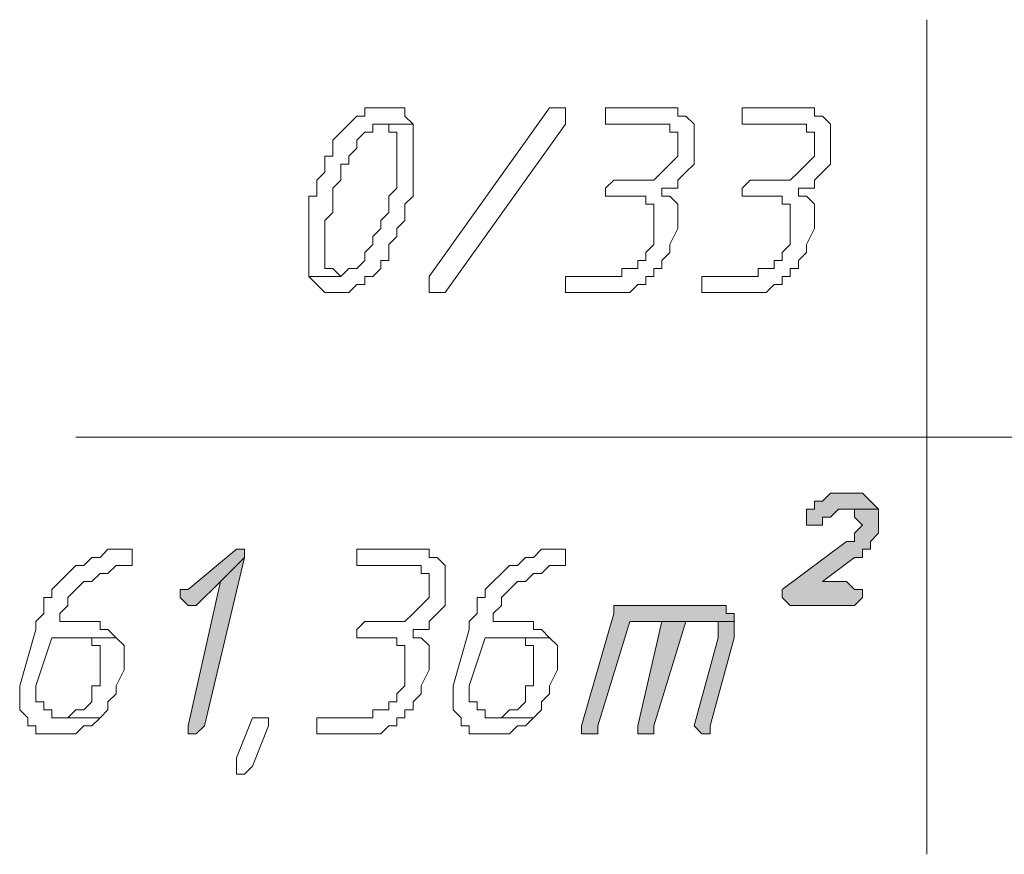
# Model space of a CAD drawing. Header units: inches. Extents: x -1441 to 3871, y -4351 to 2413.
# Tile 6 of 256: x -737 to -685, y -2661 to -2617. Entities that reach past the tile are written whole.
import ezdxf

# ---------------------------------------------------------------- set-up
doc = ezdxf.new("R2010")
doc.units = ezdxf.units.IN
doc.header["$MEASUREMENT"] = 0
doc.layers.add('at_Entity', color=7, linetype='Continuous')
doc.layers.add('at_Solid', color=7, linetype='Continuous')

msp = doc.modelspace()

# ---------------------------------------------------------------- hatches: boundary and pattern name
at = {"layer": 'at_Solid', "lineweight": 15}
for points in [[(-693.71313, -2641.68262), (-694.13293, -2641.68262), (-694.55749, -2641.68262), (-694.98206, -2642.10719), (-695.40663, -2642.10719), (-695.40663, -2642.53176), (-695.82643, -2642.53176), (-695.82643, -2643.37613), (-695.40663, -2643.37613), (-694.98206, -2643.37613), (-694.98206, -2642.95156), (-694.55749, -2642.95156), (-694.13293, -2642.53176), (-692.01962, -2642.53176), (-692.44419, -2642.10719), (-692.86399, -2641.68262), (-693.28856, -2641.68262)], [(-692.01962, -2642.53176), (-693.71313, -2642.53176), (-693.28856, -2642.53176), (-693.28856, -2642.95156), (-692.86399, -2643.37613), (-693.28856, -2643.8007), (-693.28856, -2644.22526), (-693.71313, -2644.22526), (-697.09537, -2646.76314), (-697.09537, -2647.18771), (-696.67557, -2647.61228), (-693.28856, -2647.61228), (-692.86399, -2647.18771), (-692.86399, -2646.76314), (-693.28856, -2646.76314), (-693.71313, -2646.33857), (-694.98206, -2646.33857), (-693.28856, -2645.06963), (-692.86399, -2645.06963), (-692.86399, -2644.64506), (-692.44419, -2644.64506), (-692.44419, -2644.22526), (-692.01962, -2643.8007), (-692.01962, -2642.95156)], [(-725.88019, -2644.64506), (-728.42284, -2646.76314), (-728.84264, -2646.76314), (-728.84264, -2647.18771), (-728.42284, -2647.61228), (-727.99827, -2647.61228), (-726.72933, -2646.33857), (-725.46039, -2645.06963), (-725.46039, -2644.64506)], [(-725.46039, -2645.06963), (-726.72933, -2646.33857), (-728.42284, -2653.95696), (-728.42284, -2654.38153), (-727.99827, -2654.38153), (-727.5737, -2653.95696)], [(-700.90695, -2647.61228), (-705.98746, -2647.61228), (-705.98746, -2648.03207), (-707.68097, -2653.95696), (-707.68097, -2654.38153), (-707.2564, -2654.38153), (-706.83183, -2654.38153), (-706.83183, -2653.95696), (-705.13833, -2648.45664), (-699.63801, -2648.45664), (-699.63801, -2648.03207), (-700.06258, -2648.03207), (-700.06258, -2647.61228), (-700.48238, -2647.61228)], [(-703.44959, -2648.45664), (-704.71853, -2653.95696), (-704.71853, -2654.38153), (-704.29396, -2654.38153), (-703.86939, -2654.38153), (-703.86939, -2653.95696), (-702.17588, -2648.45664), (-701.33152, -2648.45664)], [(-699.63801, -2648.45664), (-703.44959, -2648.45664), (-701.33152, -2648.45664), (-700.48238, -2648.45664), (-700.48238, -2649.30578), (-701.75132, -2653.95696), (-701.33152, -2654.38153), (-700.90695, -2654.38153), (-700.90695, -2653.95696), (-699.63801, -2649.30578), (-699.63801, -2648.88121)]]:
    msp.add_hatch(color=7, dxfattribs=at).paths.add_polyline_path(points)

# ---------------------------------------------------------------- linework, layer by layer
at = {"layer": 'at_Entity', "color": 7, "lineweight": 15}
for p, q in [((-689.47698, -2616.70938), (-689.47698, -2660.73098)), ((-718.68637, -2621.36532), (-719.10617, -2621.36532)), ((-719.10617, -2621.36532), (-719.10617, -2621.78989)), ((-718.2618, -2621.36532), (-718.68637, -2621.36532)), ((-717.83723, -2621.36532), (-718.2618, -2621.36532)), ((-717.41744, -2621.36532), (-717.83723, -2621.36532)), ((-717.83723, -2621.36532), (-717.83723, -2621.36532)), ((-716.99287, -2621.36532), (-717.41744, -2621.36532)), ((-716.99287, -2621.78989), (-716.99287, -2621.36532)), ((-715.72393, -2630.25742), (-709.37448, -2621.36532)), ((-709.37448, -2621.36532), (-708.94991, -2621.36532)), ((-708.94991, -2621.36532), (-708.52534, -2621.36532)), ((-708.52534, -2621.36532), (-708.52534, -2622.21446)), ((-703.44959, -2621.36532), (-706.41203, -2621.36532)), ((-706.41203, -2621.36532), (-706.41203, -2622.21446)), ((-702.60045, -2621.36532), (-703.44959, -2621.36532)), ((-703.44959, -2621.36532), (-703.44959, -2621.36532)), ((-702.60045, -2621.78989), (-702.60045, -2621.36532)), ((-696.251, -2621.36532), (-699.21344, -2621.36532)), ((-699.21344, -2621.36532), (-699.21344, -2622.21446)), ((-695.40663, -2621.36532), (-696.251, -2621.36532)), ((-696.251, -2621.36532), (-696.251, -2621.36532)), ((-695.40663, -2621.78989), (-695.40663, -2621.36532)), ((-719.53074, -2621.78989), (-719.95531, -2622.21446)), ((-719.10617, -2621.78989), (-719.53074, -2621.78989)), ((-719.53074, -2621.78989), (-719.53074, -2621.78989)), ((-716.5683, -2622.21446), (-716.99287, -2621.78989)), ((-702.17588, -2621.78989), (-702.60045, -2621.78989)), ((-701.75132, -2622.21446), (-702.17588, -2621.78989)), ((-694.98206, -2621.78989), (-695.40663, -2621.78989)), ((-694.55749, -2622.21446), (-694.98206, -2621.78989)), ((-719.95531, -2622.21446), (-720.37988, -2622.63426)), ((-719.95531, -2622.21446), (-719.95531, -2622.21446)), ((-718.68637, -2622.63426), (-718.68637, -2622.21446)), ((-718.68637, -2622.21446), (-718.2618, -2622.21446)), ((-716.5683, -2622.21446), (-718.2618, -2622.21446)), ((-718.2618, -2622.21446), (-717.83723, -2622.21446)), ((-718.2618, -2622.21446), (-716.5683, -2622.21446)), ((-717.83723, -2622.21446), (-717.83723, -2622.63426)), ((-716.5683, -2626.02127), (-716.5683, -2622.21446)), ((-716.5683, -2622.21446), (-716.5683, -2622.21446)), ((-708.52534, -2622.21446), (-714.87479, -2631.10179)), ((-706.41203, -2622.21446), (-703.86939, -2622.21446)), ((-703.86939, -2622.21446), (-703.02502, -2622.21446)), ((-703.02502, -2622.21446), (-703.02502, -2622.63426)), ((-701.75132, -2624.32777), (-701.75132, -2622.21446)), ((-699.21344, -2622.21446), (-696.67557, -2622.21446)), ((-696.67557, -2622.21446), (-695.82643, -2622.21446)), ((-695.82643, -2622.21446), (-695.82643, -2622.63426)), ((-694.55749, -2624.32777), (-694.55749, -2622.21446)), ((-720.37988, -2622.63426), (-720.79968, -2623.05883)), ((-720.37988, -2622.63426), (-720.37988, -2622.63426)), ((-719.53074, -2623.05883), (-719.10617, -2622.63426)), ((-719.10617, -2622.63426), (-718.68637, -2622.63426)), ((-717.83723, -2622.63426), (-717.41744, -2622.63426)), ((-717.41744, -2622.63426), (-717.41744, -2625.5967)), ((-703.02502, -2622.63426), (-702.60045, -2622.63426)), ((-702.60045, -2622.63426), (-702.60045, -2623.90797)), ((-695.82643, -2622.63426), (-695.40663, -2622.63426)), ((-695.40663, -2622.63426), (-695.40663, -2623.90797)), ((-720.79968, -2623.05883), (-720.79968, -2623.90797)), ((-719.95531, -2623.90797), (-719.53074, -2623.4834)), ((-719.53074, -2623.4834), (-719.53074, -2623.05883)), ((-720.79968, -2623.90797), (-721.22425, -2623.90797)), ((-721.22425, -2623.90797), (-721.22425, -2624.75234)), ((-719.95531, -2624.32777), (-719.95531, -2623.90797)), ((-702.60045, -2623.90797), (-703.02502, -2624.32777)), ((-695.40663, -2623.90797), (-695.82643, -2624.32777)), ((-720.37988, -2625.1769), (-720.37988, -2624.32777)), ((-720.37988, -2624.32777), (-719.95531, -2624.32777)), ((-703.02502, -2624.32777), (-703.44959, -2624.75234)), ((-703.02502, -2624.32777), (-703.02502, -2624.32777)), ((-702.17588, -2624.75234), (-701.75132, -2624.32777)), ((-695.82643, -2624.32777), (-696.251, -2624.75234)), ((-695.82643, -2624.32777), (-695.82643, -2624.32777)), ((-694.98206, -2624.75234), (-694.55749, -2624.32777)), ((-721.22425, -2624.75234), (-721.64881, -2625.1769)), ((-703.44959, -2624.75234), (-703.86939, -2625.1769)), ((-703.44959, -2624.75234), (-703.44959, -2624.75234)), ((-702.60045, -2625.1769), (-702.17588, -2624.75234)), ((-702.17588, -2624.75234), (-702.17588, -2624.75234)), ((-696.251, -2624.75234), (-696.67557, -2625.1769)), ((-696.251, -2624.75234), (-696.251, -2624.75234)), ((-695.40663, -2625.1769), (-694.98206, -2624.75234)), ((-694.98206, -2624.75234), (-694.98206, -2624.75234)), ((-721.64881, -2625.1769), (-721.64881, -2626.02127)), ((-720.79968, -2625.5967), (-720.37988, -2625.1769)), ((-705.98746, -2625.1769), (-706.41203, -2625.5967)), ((-703.86939, -2625.1769), (-705.98746, -2625.1769)), ((-705.98746, -2625.1769), (-705.98746, -2625.1769)), ((-702.60045, -2625.5967), (-702.60045, -2625.1769)), ((-698.78887, -2625.1769), (-699.21344, -2625.5967)), ((-696.67557, -2625.1769), (-698.78887, -2625.1769)), ((-698.78887, -2625.1769), (-698.78887, -2625.1769)), ((-695.40663, -2625.5967), (-695.40663, -2625.1769)), ((-721.64881, -2626.02127), (-722.06861, -2626.02127)), ((-722.06861, -2626.02127), (-722.06861, -2630.25742)), ((-720.79968, -2626.87041), (-720.79968, -2625.5967)), ((-717.41744, -2625.5967), (-717.83723, -2626.02127)), ((-717.83723, -2626.02127), (-717.83723, -2626.87041)), ((-716.99287, -2626.44584), (-716.5683, -2626.02127)), ((-706.41203, -2625.5967), (-706.41203, -2626.02127)), ((-706.41203, -2626.02127), (-705.98746, -2626.02127)), ((-705.98746, -2626.02127), (-704.71853, -2626.02127)), ((-704.71853, -2626.02127), (-704.29396, -2626.02127)), ((-704.29396, -2626.02127), (-704.29396, -2626.44584)), ((-703.44959, -2626.02127), (-703.44959, -2625.5967)), ((-703.44959, -2625.5967), (-702.60045, -2625.5967)), ((-703.02502, -2626.02127), (-703.44959, -2626.02127)), ((-702.60045, -2626.44584), (-703.02502, -2626.02127)), ((-699.21344, -2625.5967), (-699.21344, -2626.02127)), ((-699.21344, -2626.02127), (-698.78887, -2626.02127)), ((-698.78887, -2626.02127), (-697.51994, -2626.02127)), ((-697.51994, -2626.02127), (-697.09537, -2626.02127)), ((-697.09537, -2626.02127), (-697.09537, -2626.44584)), ((-696.251, -2626.02127), (-696.251, -2625.5967)), ((-696.251, -2625.5967), (-695.40663, -2625.5967)), ((-695.82643, -2626.02127), (-696.251, -2626.02127)), ((-695.40663, -2626.44584), (-695.82643, -2626.02127)), ((-716.99287, -2627.29498), (-716.99287, -2626.44584)), ((-704.29396, -2626.44584), (-703.86939, -2626.44584)), ((-703.86939, -2626.44584), (-703.86939, -2628.56392)), ((-702.60045, -2627.71478), (-702.60045, -2626.44584)), ((-697.09537, -2626.44584), (-696.67557, -2626.44584)), ((-696.67557, -2626.44584), (-696.67557, -2628.56392)), ((-695.40663, -2627.71478), (-695.40663, -2626.44584)), ((-721.22425, -2627.29498), (-720.79968, -2626.87041)), ((-717.83723, -2626.87041), (-718.2618, -2627.29498)), ((-721.22425, -2629.83285), (-721.22425, -2627.29498)), ((-718.2618, -2627.29498), (-718.2618, -2627.71478)), ((-717.41744, -2627.71478), (-716.99287, -2627.29498)), ((-718.2618, -2627.71478), (-718.68637, -2628.13935)), ((-718.68637, -2628.13935), (-718.68637, -2628.56392)), ((-717.83723, -2628.56392), (-717.41744, -2628.13935)), ((-717.41744, -2628.13935), (-717.41744, -2627.71478)), ((-703.02502, -2628.56392), (-702.60045, -2627.71478)), ((-695.82643, -2628.56392), (-695.40663, -2627.71478)), ((-718.68637, -2628.56392), (-719.10617, -2628.98371)), ((-717.83723, -2629.40828), (-717.83723, -2628.56392)), ((-703.86939, -2628.56392), (-704.29396, -2628.98371)), ((-703.02502, -2628.98371), (-703.02502, -2628.56392)), ((-696.67557, -2628.56392), (-697.09537, -2628.98371)), ((-695.82643, -2628.98371), (-695.82643, -2628.56392)), ((-719.10617, -2628.98371), (-719.10617, -2629.40828)), ((-704.29396, -2628.98371), (-704.29396, -2629.40828)), ((-703.44959, -2629.40828), (-703.02502, -2628.98371)), ((-697.09537, -2628.98371), (-697.09537, -2629.40828)), ((-696.251, -2629.40828), (-695.82643, -2628.98371)), ((-719.10617, -2629.40828), (-719.53074, -2629.83285)), ((-718.2618, -2629.83285), (-718.2618, -2629.40828)), ((-718.2618, -2629.40828), (-717.83723, -2629.40828)), ((-704.29396, -2629.40828), (-704.71853, -2629.40828)), ((-704.71853, -2629.40828), (-704.71853, -2629.83285)), ((-703.44959, -2629.83285), (-703.44959, -2629.40828)), ((-697.09537, -2629.40828), (-697.51994, -2629.40828)), ((-697.51994, -2629.40828), (-697.51994, -2629.83285)), ((-696.251, -2629.83285), (-696.251, -2629.40828)), ((-720.79968, -2629.83285), (-721.22425, -2629.83285)), ((-720.37988, -2630.25742), (-720.79968, -2629.83285)), ((-719.95531, -2629.83285), (-720.37988, -2630.25742)), ((-719.53074, -2629.83285), (-719.95531, -2629.83285)), ((-719.95531, -2629.83285), (-719.95531, -2629.83285)), ((-718.68637, -2630.25742), (-718.2618, -2629.83285)), ((-704.71853, -2629.83285), (-705.5629, -2629.83285)), ((-705.5629, -2629.83285), (-705.5629, -2630.25742)), ((-703.86939, -2630.25742), (-703.86939, -2629.83285)), ((-703.86939, -2629.83285), (-703.44959, -2629.83285)), ((-697.51994, -2629.83285), (-698.36907, -2629.83285)), ((-698.36907, -2629.83285), (-698.36907, -2630.25742)), ((-696.67557, -2630.25742), (-696.67557, -2629.83285)), ((-696.67557, -2629.83285), (-696.251, -2629.83285)), ((-720.37988, -2630.25742), (-722.06861, -2630.25742)), ((-722.06861, -2630.25742), (-721.64881, -2630.67722)), ((-722.06861, -2630.25742), (-720.37988, -2630.25742)), ((-721.64881, -2630.67722), (-721.64881, -2630.67722)), ((-721.64881, -2630.67722), (-721.22425, -2631.10179)), ((-720.37988, -2630.25742), (-720.37988, -2630.25742)), ((-719.95531, -2631.10179), (-719.53074, -2630.67722)), ((-719.53074, -2630.67722), (-719.10617, -2630.67722)), ((-719.10617, -2630.67722), (-719.10617, -2630.25742)), ((-719.10617, -2630.25742), (-718.68637, -2630.25742)), ((-718.68637, -2630.25742), (-718.68637, -2630.25742)), ((-715.72393, -2630.67722), (-715.72393, -2630.25742)), ((-715.72393, -2631.10179), (-715.72393, -2630.67722)), ((-715.72393, -2630.67722), (-715.72393, -2630.67722)), ((-705.5629, -2630.25742), (-708.52534, -2630.25742)), ((-708.52534, -2630.25742), (-708.52534, -2631.10179)), ((-705.13833, -2631.10179), (-704.71853, -2630.67722)), ((-704.71853, -2630.67722), (-704.29396, -2630.67722)), ((-704.29396, -2630.67722), (-704.29396, -2630.25742)), ((-704.29396, -2630.25742), (-703.86939, -2630.25742)), ((-698.36907, -2630.25742), (-701.33152, -2630.25742)), ((-701.33152, -2630.25742), (-701.33152, -2631.10179)), ((-697.94451, -2631.10179), (-697.51994, -2630.67722)), ((-697.51994, -2630.67722), (-697.09537, -2630.67722)), ((-697.09537, -2630.67722), (-697.09537, -2630.25742)), ((-697.09537, -2630.25742), (-696.67557, -2630.25742)), ((-721.22425, -2631.10179), (-720.79968, -2631.10179)), ((-720.79968, -2631.10179), (-720.37988, -2631.10179)), ((-720.37988, -2631.10179), (-719.95531, -2631.10179)), ((-719.95531, -2631.10179), (-719.95531, -2631.10179)), ((-715.29936, -2631.10179), (-715.72393, -2631.10179)), ((-714.87479, -2631.10179), (-715.29936, -2631.10179)), ((-708.52534, -2631.10179), (-705.13833, -2631.10179)), ((-705.13833, -2631.10179), (-705.13833, -2631.10179)), ((-701.33152, -2631.10179), (-697.94451, -2631.10179)), ((-697.94451, -2631.10179), (-697.94451, -2631.10179)), ((-734.34772, -2638.72018), (-595.93345, -2638.72018)), ((-694.98206, -2642.10719), (-695.40663, -2642.10719)), ((-695.40663, -2642.10719), (-695.40663, -2642.53176)), ((-694.55749, -2641.68262), (-694.98206, -2642.10719)), ((-694.13293, -2641.68262), (-694.55749, -2641.68262)), ((-694.55749, -2641.68262), (-694.55749, -2641.68262)), ((-693.71313, -2641.68262), (-694.13293, -2641.68262)), ((-693.28856, -2641.68262), (-693.71313, -2641.68262)), ((-692.86399, -2641.68262), (-693.28856, -2641.68262)), ((-692.44419, -2642.10719), (-692.86399, -2641.68262)), ((-692.01962, -2642.53176), (-692.44419, -2642.10719)), ((-692.44419, -2642.10719), (-692.44419, -2642.10719)), ((-695.40663, -2642.53176), (-695.82643, -2642.53176)), ((-695.82643, -2642.53176), (-695.82643, -2643.37613)), ((-694.55749, -2642.95156), (-694.13293, -2642.53176)), ((-694.13293, -2642.53176), (-692.01962, -2642.53176)), ((-692.01962, -2642.53176), (-693.71313, -2642.53176)), ((-693.71313, -2642.53176), (-693.28856, -2642.53176)), ((-693.28856, -2642.53176), (-693.28856, -2642.95156)), ((-692.01962, -2642.95156), (-692.01962, -2642.53176)), ((-694.98206, -2643.37613), (-694.98206, -2642.95156)), ((-694.98206, -2642.95156), (-694.55749, -2642.95156)), ((-694.55749, -2642.95156), (-694.55749, -2642.95156)), ((-693.28856, -2642.95156), (-692.86399, -2643.37613)), ((-692.01962, -2643.8007), (-692.01962, -2642.95156)), ((-695.82643, -2643.37613), (-695.40663, -2643.37613)), ((-695.40663, -2643.37613), (-694.98206, -2643.37613)), ((-692.86399, -2643.37613), (-693.28856, -2643.8007)), ((-692.86399, -2643.37613), (-692.86399, -2643.37613)), ((-693.71313, -2644.22526), (-697.09537, -2646.76314)), ((-693.28856, -2644.22526), (-693.71313, -2644.22526)), ((-693.28856, -2643.8007), (-693.28856, -2644.22526)), ((-692.44419, -2644.22526), (-692.01962, -2643.8007)), ((-692.44419, -2644.64506), (-692.44419, -2644.22526)), ((-732.65422, -2644.64506), (-733.07401, -2645.06963)), ((-732.22965, -2644.64506), (-732.65422, -2644.64506)), ((-732.65422, -2644.64506), (-732.65422, -2644.64506)), ((-731.80508, -2644.64506), (-732.22965, -2644.64506)), ((-731.38528, -2644.64506), (-731.80508, -2644.64506)), ((-731.80508, -2644.64506), (-731.80508, -2644.64506)), ((-731.38528, -2645.4942), (-731.38528, -2644.64506)), ((-725.88019, -2644.64506), (-728.42284, -2646.76314)), ((-725.88019, -2644.64506), (-725.88019, -2644.64506)), ((-725.46039, -2644.64506), (-725.88019, -2644.64506)), ((-725.46039, -2645.06963), (-725.46039, -2644.64506)), ((-716.5683, -2644.64506), (-719.53074, -2644.64506)), ((-719.53074, -2644.64506), (-719.53074, -2645.4942)), ((-715.72393, -2644.64506), (-716.5683, -2644.64506)), ((-716.5683, -2644.64506), (-716.5683, -2644.64506)), ((-715.72393, -2645.06963), (-715.72393, -2644.64506)), ((-709.79427, -2644.64506), (-710.21884, -2645.06963)), ((-709.37448, -2644.64506), (-709.79427, -2644.64506)), ((-709.79427, -2644.64506), (-709.79427, -2644.64506)), ((-708.94991, -2644.64506), (-709.37448, -2644.64506)), ((-708.52534, -2644.64506), (-708.94991, -2644.64506)), ((-708.94991, -2644.64506), (-708.94991, -2644.64506)), ((-708.52534, -2645.4942), (-708.52534, -2644.64506)), ((-692.86399, -2645.06963), (-692.86399, -2644.64506)), ((-692.86399, -2644.64506), (-692.44419, -2644.64506)), ((-733.50335, -2645.06963), (-733.92315, -2645.4942)), ((-733.07401, -2645.06963), (-733.50335, -2645.06963)), ((-733.50335, -2645.06963), (-733.50335, -2645.06963)), ((-727.5737, -2653.95696), (-725.46039, -2645.06963)), ((-725.46039, -2645.06963), (-726.72933, -2646.33857)), ((-726.72933, -2646.33857), (-725.46039, -2645.06963)), ((-715.29936, -2645.06963), (-715.72393, -2645.06963)), ((-714.87479, -2645.4942), (-715.29936, -2645.06963)), ((-710.64341, -2645.06963), (-711.06321, -2645.4942)), ((-710.21884, -2645.06963), (-710.64341, -2645.06963)), ((-710.64341, -2645.06963), (-710.64341, -2645.06963)), ((-694.98206, -2646.33857), (-693.28856, -2645.06963)), ((-693.28856, -2645.06963), (-692.86399, -2645.06963)), ((-734.34772, -2645.4942), (-734.77229, -2645.91877)), ((-733.92315, -2645.4942), (-734.34772, -2645.4942)), ((-734.34772, -2645.4942), (-734.34772, -2645.4942)), ((-732.65422, -2645.91877), (-732.22965, -2645.4942)), ((-732.22965, -2645.4942), (-731.80508, -2645.4942)), ((-731.80508, -2645.4942), (-731.38528, -2645.4942)), ((-719.53074, -2645.4942), (-716.99287, -2645.4942)), ((-716.99287, -2645.4942), (-716.14373, -2645.4942)), ((-716.14373, -2645.4942), (-716.14373, -2645.91877)), ((-714.87479, -2647.61228), (-714.87479, -2645.4942)), ((-711.48778, -2645.4942), (-711.91235, -2645.91877)), ((-711.06321, -2645.4942), (-711.48778, -2645.4942)), ((-711.48778, -2645.4942), (-711.48778, -2645.4942)), ((-709.79427, -2645.91877), (-709.37448, -2645.4942)), ((-709.37448, -2645.4942), (-708.94991, -2645.4942)), ((-708.94991, -2645.4942), (-708.52534, -2645.4942)), ((-735.19209, -2646.33857), (-735.61666, -2646.76314)), ((-734.77229, -2645.91877), (-735.19209, -2646.33857)), ((-735.19209, -2646.33857), (-735.19209, -2646.33857)), ((-734.77229, -2645.91877), (-734.77229, -2645.91877)), ((-734.34772, -2646.76314), (-733.92315, -2646.33857)), ((-733.92315, -2646.33857), (-733.50335, -2646.33857)), ((-733.50335, -2646.33857), (-733.07401, -2645.91877)), ((-733.50335, -2646.33857), (-733.50335, -2646.33857)), ((-733.07401, -2645.91877), (-732.65422, -2645.91877)), ((-726.72933, -2646.33857), (-728.42284, -2653.95696)), ((-727.99827, -2647.61228), (-726.72933, -2646.33857)), ((-716.14373, -2645.91877), (-715.72393, -2645.91877)), ((-715.72393, -2645.91877), (-715.72393, -2647.18771)), ((-712.33692, -2646.33857), (-712.76149, -2646.76314)), ((-711.91235, -2645.91877), (-712.33692, -2646.33857)), ((-712.33692, -2646.33857), (-712.33692, -2646.33857)), ((-711.91235, -2645.91877), (-711.91235, -2645.91877)), ((-711.48778, -2646.76314), (-711.06321, -2646.33857)), ((-711.06321, -2646.33857), (-710.64341, -2646.33857)), ((-710.64341, -2646.33857), (-710.21884, -2645.91877)), ((-710.64341, -2646.33857), (-710.64341, -2646.33857)), ((-710.21884, -2645.91877), (-709.79427, -2645.91877)), ((-693.71313, -2646.33857), (-694.98206, -2646.33857)), ((-693.28856, -2646.76314), (-693.71313, -2646.33857)), ((-735.61666, -2646.76314), (-735.61666, -2647.18771)), ((-734.77229, -2647.18771), (-734.34772, -2646.76314)), ((-734.34772, -2646.76314), (-734.34772, -2646.76314)), ((-728.42284, -2646.76314), (-728.84264, -2646.76314)), ((-728.84264, -2646.76314), (-728.84264, -2647.18771)), ((-712.76149, -2646.76314), (-712.76149, -2647.18771)), ((-711.91235, -2647.18771), (-711.48778, -2646.76314)), ((-711.48778, -2646.76314), (-711.48778, -2646.76314)), ((-697.09537, -2646.76314), (-697.09537, -2647.18771)), ((-692.86399, -2646.76314), (-693.28856, -2646.76314)), ((-692.86399, -2647.18771), (-692.86399, -2646.76314)), ((-735.61666, -2647.18771), (-736.04123, -2647.18771)), ((-736.04123, -2647.18771), (-736.04123, -2648.03207)), ((-734.77229, -2647.61228), (-734.77229, -2647.18771)), ((-728.84264, -2647.18771), (-728.42284, -2647.61228)), ((-715.72393, -2647.18771), (-716.14373, -2647.61228)), ((-712.76149, -2647.18771), (-713.18129, -2647.18771)), ((-713.18129, -2647.18771), (-713.18129, -2648.03207)), ((-711.91235, -2647.61228), (-711.91235, -2647.18771)), ((-697.09537, -2647.18771), (-696.67557, -2647.61228)), ((-693.28856, -2647.61228), (-692.86399, -2647.18771)), ((-735.19209, -2648.03207), (-734.77229, -2647.61228)), ((-728.42284, -2647.61228), (-727.99827, -2647.61228)), ((-716.14373, -2647.61228), (-716.5683, -2648.03207)), ((-716.14373, -2647.61228), (-716.14373, -2647.61228)), ((-715.29936, -2648.03207), (-714.87479, -2647.61228)), ((-712.33692, -2648.03207), (-711.91235, -2647.61228)), ((-700.90695, -2647.61228), (-705.98746, -2647.61228)), ((-705.98746, -2647.61228), (-705.98746, -2648.03207)), ((-700.48238, -2647.61228), (-700.90695, -2647.61228)), ((-700.06258, -2647.61228), (-700.48238, -2647.61228)), ((-700.48238, -2647.61228), (-700.48238, -2647.61228)), ((-700.06258, -2648.03207), (-700.06258, -2647.61228)), ((-696.67557, -2647.61228), (-693.28856, -2647.61228)), ((-736.04123, -2648.03207), (-736.4658, -2648.45664)), ((-735.19209, -2648.45664), (-735.19209, -2648.03207)), ((-716.5683, -2648.03207), (-716.99287, -2648.45664)), ((-716.5683, -2648.03207), (-716.5683, -2648.03207)), ((-715.72393, -2648.45664), (-715.29936, -2648.03207)), ((-715.29936, -2648.03207), (-715.29936, -2648.03207)), ((-713.18129, -2648.03207), (-713.60586, -2648.45664)), ((-712.33692, -2648.45664), (-712.33692, -2648.03207)), ((-705.98746, -2648.03207), (-707.68097, -2653.95696)), ((-699.63801, -2648.03207), (-700.06258, -2648.03207)), ((-699.63801, -2648.45664), (-699.63801, -2648.03207)), ((-736.4658, -2648.88121), (-737.31016, -2651.84365)), ((-736.4658, -2648.45664), (-736.4658, -2648.88121)), ((-733.07401, -2648.45664), (-735.19209, -2648.45664)), ((-733.07401, -2648.88121), (-733.07401, -2648.45664)), ((-732.65422, -2648.88121), (-733.07401, -2648.88121)), ((-732.22965, -2649.30578), (-732.65422, -2648.88121)), ((-719.10617, -2648.45664), (-719.53074, -2648.88121)), ((-719.53074, -2648.88121), (-719.53074, -2649.30578)), ((-716.99287, -2648.45664), (-719.10617, -2648.45664)), ((-719.10617, -2648.45664), (-719.10617, -2648.45664)), ((-716.5683, -2649.30578), (-716.5683, -2648.88121)), ((-716.5683, -2648.88121), (-715.72393, -2648.88121)), ((-715.72393, -2648.88121), (-715.72393, -2648.45664)), ((-713.60586, -2648.88121), (-714.45499, -2651.84365)), ((-713.60586, -2648.45664), (-713.60586, -2648.88121)), ((-710.21884, -2648.45664), (-712.33692, -2648.45664)), ((-710.21884, -2648.88121), (-710.21884, -2648.45664)), ((-709.79427, -2648.88121), (-710.21884, -2648.88121)), ((-709.37448, -2649.30578), (-709.79427, -2648.88121)), ((-706.83183, -2653.95696), (-705.13833, -2648.45664)), ((-705.13833, -2648.45664), (-699.63801, -2648.45664)), ((-703.44959, -2648.45664), (-704.71853, -2653.95696)), ((-703.86939, -2653.95696), (-702.17588, -2648.45664)), ((-701.33152, -2648.45664), (-703.44959, -2648.45664)), ((-699.63801, -2648.45664), (-703.44959, -2648.45664)), ((-703.44959, -2648.45664), (-701.33152, -2648.45664)), ((-702.17588, -2648.45664), (-701.33152, -2648.45664)), ((-701.33152, -2648.45664), (-700.48238, -2648.45664)), ((-700.48238, -2648.45664), (-700.48238, -2649.30578)), ((-699.63801, -2648.88121), (-699.63801, -2648.45664)), ((-699.63801, -2649.30578), (-699.63801, -2648.88121)), ((-736.4658, -2651.84365), (-735.61666, -2649.30578)), ((-735.61666, -2649.30578), (-732.22965, -2649.30578)), ((-732.22965, -2649.30578), (-734.34772, -2649.30578)), ((-734.34772, -2649.30578), (-733.50335, -2649.30578)), ((-733.50335, -2649.30578), (-733.50335, -2649.72558)), ((-731.80508, -2649.72558), (-732.22965, -2649.30578)), ((-732.22965, -2649.30578), (-732.22965, -2649.30578)), ((-719.53074, -2649.30578), (-719.10617, -2649.30578)), ((-719.10617, -2649.30578), (-717.83723, -2649.30578)), ((-717.83723, -2649.30578), (-717.41744, -2649.30578)), ((-717.41744, -2649.30578), (-717.41744, -2649.72558)), ((-716.14373, -2649.30578), (-716.5683, -2649.30578)), ((-715.72393, -2649.72558), (-716.14373, -2649.30578)), ((-713.60586, -2651.84365), (-712.76149, -2649.30578)), ((-712.76149, -2649.30578), (-709.37448, -2649.30578)), ((-709.37448, -2649.30578), (-711.48778, -2649.30578)), ((-711.48778, -2649.30578), (-710.64341, -2649.30578)), ((-710.64341, -2649.30578), (-710.64341, -2649.72558)), ((-708.94991, -2649.72558), (-709.37448, -2649.30578)), ((-709.37448, -2649.30578), (-709.37448, -2649.30578)), ((-700.48238, -2649.30578), (-701.75132, -2653.95696)), ((-700.90695, -2653.95696), (-699.63801, -2649.30578)), ((-733.50335, -2649.72558), (-733.07401, -2649.72558)), ((-733.07401, -2649.72558), (-733.07401, -2651.84365)), ((-731.80508, -2650.99452), (-731.80508, -2649.72558)), ((-717.41744, -2649.72558), (-716.99287, -2649.72558)), ((-716.99287, -2649.72558), (-716.99287, -2651.84365)), ((-715.72393, -2650.99452), (-715.72393, -2649.72558)), ((-710.64341, -2649.72558), (-710.21884, -2649.72558)), ((-710.21884, -2649.72558), (-710.21884, -2651.84365)), ((-708.94991, -2650.99452), (-708.94991, -2649.72558)), ((-732.22965, -2651.84365), (-731.80508, -2650.99452)), ((-716.14373, -2651.84365), (-715.72393, -2650.99452)), ((-709.37448, -2651.84365), (-708.94991, -2650.99452)), ((-737.31016, -2651.84365), (-737.31016, -2653.11259)), ((-736.4658, -2652.68802), (-736.4658, -2651.84365)), ((-733.07401, -2651.84365), (-733.50335, -2651.84365)), ((-733.50335, -2651.84365), (-733.50335, -2652.68802)), ((-732.22965, -2652.26822), (-732.22965, -2651.84365)), ((-716.99287, -2651.84365), (-717.41744, -2652.26822)), ((-716.14373, -2652.26822), (-716.14373, -2651.84365)), ((-714.45499, -2651.84365), (-714.45499, -2653.11259)), ((-713.60586, -2652.68802), (-713.60586, -2651.84365)), ((-710.21884, -2651.84365), (-710.64341, -2651.84365)), ((-710.64341, -2651.84365), (-710.64341, -2652.68802)), ((-709.37448, -2652.26822), (-709.37448, -2651.84365)), ((-732.65422, -2652.68802), (-732.22965, -2652.26822)), ((-717.41744, -2652.26822), (-717.41744, -2652.68802)), ((-716.5683, -2652.68802), (-716.14373, -2652.26822)), ((-709.79427, -2652.68802), (-709.37448, -2652.26822)), ((-736.04123, -2652.68802), (-736.4658, -2652.68802)), ((-736.04123, -2653.11259), (-736.04123, -2652.68802)), ((-733.50335, -2652.68802), (-733.92315, -2653.11259)), ((-732.65422, -2653.11259), (-732.65422, -2652.68802)), ((-717.41744, -2652.68802), (-717.83723, -2652.68802)), ((-717.83723, -2652.68802), (-717.83723, -2653.11259)), ((-716.5683, -2653.11259), (-716.5683, -2652.68802)), ((-713.18129, -2652.68802), (-713.60586, -2652.68802)), ((-713.18129, -2653.11259), (-713.18129, -2652.68802)), ((-710.64341, -2652.68802), (-711.06321, -2653.11259)), ((-709.79427, -2653.11259), (-709.79427, -2652.68802)), ((-737.31016, -2653.11259), (-736.88559, -2653.53716)), ((-736.88559, -2653.53716), (-736.88559, -2653.95696)), ((-735.61666, -2653.11259), (-736.04123, -2653.11259)), ((-735.61666, -2653.53716), (-735.61666, -2653.11259)), ((-735.19209, -2653.53716), (-735.61666, -2653.53716)), ((-734.77229, -2653.53716), (-735.19209, -2653.53716)), ((-735.19209, -2653.53716), (-733.07401, -2653.53716)), ((-733.07401, -2653.53716), (-735.19209, -2653.53716)), ((-734.34772, -2653.11259), (-734.77229, -2653.53716)), ((-733.92315, -2653.11259), (-734.34772, -2653.11259)), ((-733.50335, -2653.95696), (-733.07401, -2653.53716)), ((-733.07401, -2653.53716), (-732.65422, -2653.11259)), ((-733.07401, -2653.53716), (-733.07401, -2653.53716)), ((-725.88019, -2655.65046), (-725.03583, -2653.53716)), ((-725.03583, -2653.53716), (-724.61126, -2653.53716)), ((-725.03583, -2653.53716), (-725.03583, -2653.53716)), ((-724.61126, -2653.53716), (-724.18669, -2653.53716)), ((-724.18669, -2653.53716), (-724.18669, -2653.95696)), ((-718.68637, -2653.53716), (-721.64881, -2653.53716)), ((-721.64881, -2653.53716), (-721.64881, -2654.38153)), ((-717.83723, -2653.11259), (-718.68637, -2653.11259)), ((-718.68637, -2653.11259), (-718.68637, -2653.53716)), ((-717.41744, -2653.95696), (-717.41744, -2653.53716)), ((-717.41744, -2653.53716), (-716.99287, -2653.53716)), ((-716.99287, -2653.53716), (-716.99287, -2653.11259)), ((-716.99287, -2653.11259), (-716.5683, -2653.11259)), ((-714.45499, -2653.11259), (-714.03042, -2653.53716)), ((-714.03042, -2653.53716), (-714.03042, -2653.95696)), ((-712.76149, -2653.11259), (-713.18129, -2653.11259)), ((-712.76149, -2653.53716), (-712.76149, -2653.11259)), ((-712.33692, -2653.53716), (-712.76149, -2653.53716)), ((-711.91235, -2653.53716), (-712.33692, -2653.53716)), ((-712.33692, -2653.53716), (-710.21884, -2653.53716)), ((-710.21884, -2653.53716), (-712.33692, -2653.53716)), ((-711.48778, -2653.11259), (-711.91235, -2653.53716)), ((-711.06321, -2653.11259), (-711.48778, -2653.11259)), ((-710.64341, -2653.95696), (-710.21884, -2653.53716)), ((-710.21884, -2653.53716), (-709.79427, -2653.11259)), ((-710.21884, -2653.53716), (-710.21884, -2653.53716)), ((-736.88559, -2653.95696), (-736.4658, -2653.95696)), ((-736.4658, -2653.95696), (-736.4658, -2654.38153)), ((-734.34772, -2654.38153), (-733.92315, -2653.95696)), ((-733.92315, -2653.95696), (-733.50335, -2653.95696)), ((-733.50335, -2653.95696), (-733.50335, -2653.95696)), ((-728.42284, -2653.95696), (-728.42284, -2654.38153)), ((-727.99827, -2654.38153), (-727.5737, -2653.95696)), ((-724.18669, -2653.95696), (-725.03583, -2656.07503)), ((-718.2618, -2654.38153), (-717.83723, -2653.95696)), ((-717.83723, -2653.95696), (-717.41744, -2653.95696)), ((-714.03042, -2653.95696), (-713.60586, -2653.95696)), ((-713.60586, -2653.95696), (-713.60586, -2654.38153)), ((-711.48778, -2654.38153), (-711.06321, -2653.95696)), ((-711.06321, -2653.95696), (-710.64341, -2653.95696)), ((-710.64341, -2653.95696), (-710.64341, -2653.95696)), ((-707.68097, -2653.95696), (-707.68097, -2654.38153)), ((-706.83183, -2654.38153), (-706.83183, -2653.95696)), ((-704.71853, -2653.95696), (-704.71853, -2654.38153)), ((-703.86939, -2654.38153), (-703.86939, -2653.95696)), ((-701.75132, -2653.95696), (-701.75132, -2653.95696)), ((-701.75132, -2653.95696), (-701.33152, -2654.38153)), ((-700.90695, -2654.38153), (-700.90695, -2653.95696)), ((-736.4658, -2654.38153), (-735.61666, -2654.38153)), ((-735.61666, -2654.38153), (-735.19209, -2654.38153)), ((-735.19209, -2654.38153), (-734.34772, -2654.38153)), ((-734.34772, -2654.38153), (-734.34772, -2654.38153)), ((-728.42284, -2654.38153), (-727.99827, -2654.38153)), ((-727.99827, -2654.38153), (-727.99827, -2654.38153)), ((-721.64881, -2654.38153), (-718.2618, -2654.38153)), ((-718.2618, -2654.38153), (-718.2618, -2654.38153)), ((-713.60586, -2654.38153), (-712.76149, -2654.38153)), ((-712.76149, -2654.38153), (-712.33692, -2654.38153)), ((-712.33692, -2654.38153), (-711.48778, -2654.38153)), ((-711.48778, -2654.38153), (-711.48778, -2654.38153)), ((-707.68097, -2654.38153), (-707.2564, -2654.38153)), ((-707.2564, -2654.38153), (-706.83183, -2654.38153)), ((-704.71853, -2654.38153), (-704.29396, -2654.38153)), ((-704.29396, -2654.38153), (-703.86939, -2654.38153)), ((-701.33152, -2654.38153), (-700.90695, -2654.38153)), ((-725.88019, -2656.4996), (-725.88019, -2655.65046)), ((-725.03583, -2656.07503), (-725.46039, -2656.4996)), ((-725.46039, -2656.4996), (-725.88019, -2656.4996))]:
    msp.add_line(p, q, dxfattribs=at)

doc.saveas('drawing.dxf')
